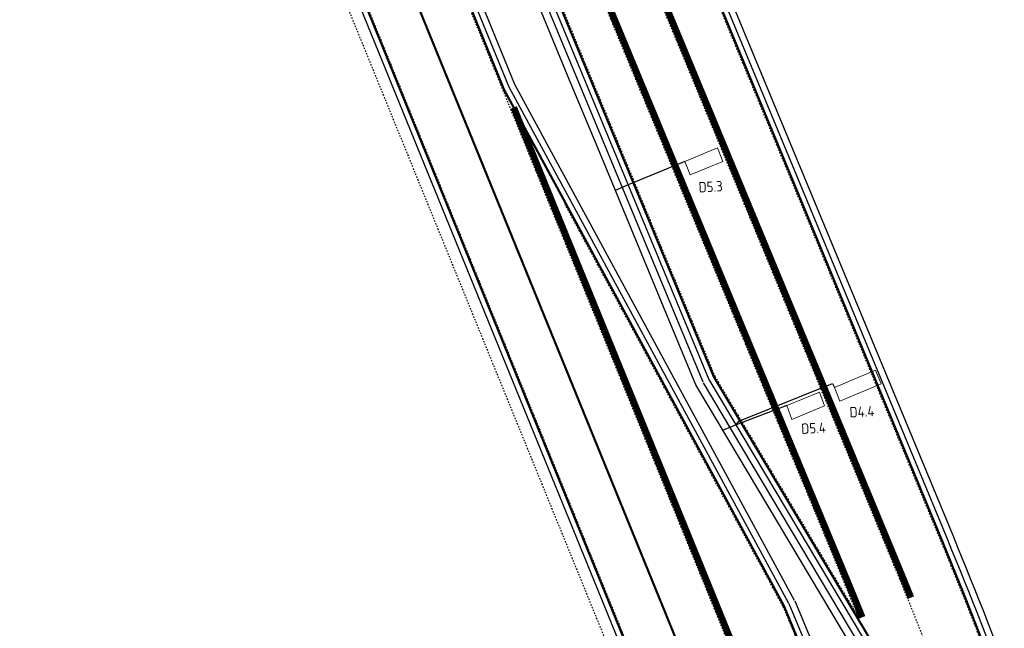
# Model space of a CAD drawing. Header units: metres. Extents: x 144112 to 146497, y 457631 to 458575.
# Tile 43 of 59: x 146240 to 146306, y 458306 to 458347. Entities that reach past the tile are written whole.
import ezdxf
from ezdxf.enums import TextEntityAlignment as Align

# ---------------------------------------------------------------- set-up
doc = ezdxf.new("R2010")
doc.units = ezdxf.units.M
doc.header["$LTSCALE"] = 0.25
for name, pattern in [('STIPPELFIJN', [0.375, 0.25, -0.125]), ('VW-1-3_STREEP', [4, 1, -3]), ('VW-3-3_STREEP', [6, 3, -3]), ('VW-3-9_STREEP', [12, 3, -9])]:
    doc.linetypes.add(name, pattern=pattern)
for name, color, linetype in [('KABEL-500', 3, 'CONTINUOUS'), ('ONDERGROND', 7, 'CONTINUOUS'), ('VRI - uitslijper', 1, 'CONTINUOUS'), ('VRI131 lussen$0$LUS-T-CODE', 1, 'CONTINUOUS'), ('WEG-NW-BANDEN', 7, 'CONTINUOUS'), ('WEG-NW-MARKERING', 7, 'STIPPELFIJN'), ('WEG-NW-MARKERING 1-3 STREEP BLOK 45CM', 7, 'VW-1-3_STREEP'), ('WEG-NW-MARKERING 3-3 STREEP DIK 15', 7, 'VW-3-3_STREEP'), ('WEG-NW-MARKERING 3-9 STREEP DIK 15', 7, 'VW-3-9_STREEP'), ('WEG-NW-MARKERING DOORGETROKKEN DIK 15', 7, 'CONTINUOUS'), ('WEG-NW-VERHARDEBERM', 42, 'STIPPELFIJN'), ('WEG-NW-VERHARDING', 42, 'CONTINUOUS')]:
    doc.layers.add(name, color=color, linetype=linetype)
doc.layers.add('LUSSEN', color=7, linetype='CONTINUOUS', lineweight=0)
doc.styles.add('VRI131 lussen$0$I020-1', font='ISO', dxfattribs={"height": 2})

# ---------------------------------------------------------------- blocks, each defined once
blk = doc.blocks.new('N237_ondergrond1')
at = {"layer": 'WEG-NW-BANDEN', "color": 8, "flags": 128}
for points in [[(146309.575, 458294.253), (146307.125, 458300.901, 0.009942), (146302.713, 458312.174), (146281.628, 458363.053), (146264.879, 458407.779, -0.093063), (146263.955, 458413.072, -0.093063)], [(146309.575, 458294.253), (146307.125, 458300.901, 0.009942), (146302.713, 458312.174), (146281.628, 458363.053), (146264.879, 458407.779, -0.093063), (146263.955, 458413.072, -0.093063)], [(146273.085, 458342.761), (146269.079, 458352.593, -0.018272), (146254.134, 458393.489), (146250.117, 458405.864)], [(146273.085, 458342.761), (146269.079, 458352.593, -0.018272), (146254.134, 458393.489), (146250.117, 458405.864)], [(146285.805, 458322.608), (146296.99, 458303.832, -0.005284), (146299.215, 458297.986), (146302.111, 458290.127, -1), (146299.68, 458289.231, -1)], [(146285.805, 458322.608), (146296.99, 458303.832, -0.005284), (146299.215, 458297.986), (146302.111, 458290.127, -1), (146299.68, 458289.231, -1)], [(146291.993, 458307.874), (146296.214, 458297.689, -0.001977), (146299.675, 458289.244, -0.001977)], [(146291.993, 458307.874), (146296.214, 458297.689, -0.001977), (146299.675, 458289.244, -0.001977)]]:
    blk.add_lwpolyline(points, format="xyb", dxfattribs=at)
for points in [[(146252.561, 458407.511), (146270.807, 458358.786), (146285.776, 458322.665)], [(146252.561, 458407.511), (146270.807, 458358.786), (146285.776, 458322.665)], [(146291.973, 458307.915), (146273.085, 458342.761)], [(146291.973, 458307.915), (146273.085, 458342.761)]]:
    blk.add_lwpolyline(points, dxfattribs=at)
at = {"layer": 'WEG-NW-MARKERING', "color": 8, "flags": 128}
for points in [[(146252.051, 458411.409), (146271.635, 458359.112), (146286.586, 458323.036)], [(146252.051, 458411.409), (146271.635, 458359.112), (146286.586, 458323.036)], [(146291.18, 458307.512), (146276.466, 458334.657)], [(146291.18, 458307.512), (146276.466, 458334.657)], [(146286.586, 458323.036), (146296.328, 458306.682)], [(146286.586, 458323.036), (146296.328, 458306.682)]]:
    blk.add_lwpolyline(points, dxfattribs=at)
for points in [[(146316.909, 458271.78), (146306.29, 458300.593, 0.009942), (146301.891, 458311.833), (146280.8, 458362.726), (146263.869, 458407.937)], [(146316.909, 458271.78), (146306.29, 458300.593, 0.009942), (146301.891, 458311.833), (146280.8, 458362.726), (146263.869, 458407.937)], [(146362.283, 458060.011), (146355.356, 458097.403, 0.050978), (146312.487, 458243.7), (146268.255, 458352.257, -0.018272), (146253.287, 458393.214), (146248.864, 458406.844)], [(146362.283, 458060.011), (146355.356, 458097.403, 0.050978), (146312.487, 458243.7), (146268.255, 458352.257, -0.018272), (146253.287, 458393.214), (146248.864, 458406.844)], [(146313.578, 458270.553), (146302.959, 458299.365, 0.009942), (146298.612, 458310.474), (146277.497, 458361.424), (146260.545, 458406.692)], [(146313.578, 458270.553), (146302.959, 458299.365, 0.009942), (146298.612, 458310.474), (146277.497, 458361.424), (146260.545, 458406.692)], [(146296.328, 458306.682, 0.002216), (146295.332, 458309.115), (146274.194, 458360.121), (146257.25, 458405.367)], [(146296.328, 458306.682, 0.002216), (146295.332, 458309.115), (146274.194, 458360.121), (146257.25, 458405.367)], [(146356.039, 458058.854), (146349.112, 458096.246, 0.050978), (146306.607, 458241.304), (146262.374, 458349.861, -0.018272), (146247.247, 458391.254)], [(146356.039, 458058.854), (146349.112, 458096.246, 0.050978), (146306.607, 458241.304), (146262.374, 458349.861, -0.018272), (146247.247, 458391.254)], [(146291.18, 458307.512), (146295.392, 458297.348, -0.001977), (146298.85, 458288.91)], [(146291.18, 458307.512), (146295.392, 458297.348, -0.001977), (146298.85, 458288.91)], [(146291.18, 458307.512), (146295.392, 458297.348, -0.001977), (146298.85, 458288.91)], [(146291.18, 458307.512), (146295.392, 458297.348, -0.001977), (146298.85, 458288.91)]]:
    blk.add_lwpolyline(points, format="xyb", dxfattribs=at)
at = {"layer": 'WEG-NW-MARKERING 1-3 STREEP BLOK 45CM', "color": 8, "ltscale": 0.25, "const_width": 0.45, "flags": 128}
for points in [[(146299.828, 458308.097, 0.002216), (146298.82, 458310.56), (146277.706, 458361.506), (146273.67, 458372.283)], [(146299.828, 458308.097, 0.002216), (146298.82, 458310.56), (146277.706, 458361.506), (146273.67, 458372.283)], [(146296.536, 458306.767, 0.002216), (146295.54, 458309.201), (146274.403, 458360.204), (146270.346, 458371.038)], [(146296.536, 458306.767, 0.002216), (146295.54, 458309.201), (146274.403, 458360.204), (146270.346, 458371.038)]]:
    blk.add_lwpolyline(points, format="xyb", dxfattribs=at)
blk.add_lwpolyline([(146291.182, 458296.584), (146273, 458341.209)], dxfattribs=at)
blk.add_lwpolyline([(146291.182, 458296.584), (146273, 458341.209)], dxfattribs=at)
at = {"layer": 'WEG-NW-MARKERING 3-3 STREEP DIK 15', "color": 8, "ltscale": 0.25, "const_width": 0.15, "flags": 128}
for points in [[(146263.156, 458412.168, 0.078076), (146264.116, 458407.493), (146280.869, 458362.754), (146301.961, 458311.862, -0.009942), (146306.36, 458300.619), (146309.587, 458291.865)], [(146263.156, 458412.168, 0.078076), (146264.116, 458407.493), (146280.869, 458362.754), (146301.961, 458311.862, -0.009942), (146306.36, 458300.619), (146309.587, 458291.865)], [(146355.966, 458058.84), (146349.038, 458096.233, 0.050978), (146306.537, 458241.275), (146262.305, 458349.833, -0.018272), (146247.176, 458391.231), (146246.403, 458393.727, 0.186142), (146239.711, 458402.197, 0.186142)], [(146355.966, 458058.84), (146349.038, 458096.233, 0.050978), (146306.537, 458241.275), (146262.305, 458349.833, -0.018272), (146247.176, 458391.231), (146246.403, 458393.727, 0.186142), (146239.711, 458402.197, 0.186142)]]:
    blk.add_lwpolyline(points, format="xyb", dxfattribs=at)
at = {"layer": 'WEG-NW-MARKERING 3-9 STREEP DIK 15', "color": 8, "ltscale": 0.25, "const_width": 0.15, "flags": 128}
blk.add_lwpolyline([(146359.161, 458059.432), (146352.234, 458096.825, 0.050978), (146309.547, 458242.502), (146265.315, 458351.059, -0.018272), (146250.267, 458392.234, -0.018272)], format="xyb", dxfattribs=at)
blk.add_lwpolyline([(146359.161, 458059.432), (146352.234, 458096.825, 0.050978), (146309.547, 458242.502), (146265.315, 458351.059, -0.018272), (146250.267, 458392.234, -0.018272)], format="xyb", dxfattribs=at)
at = {"layer": 'WEG-NW-MARKERING DOORGETROKKEN DIK 15', "color": 8, "const_width": 0.15, "flags": 128}
blk.add_lwpolyline([(146253.573, 458407.13), (146271.565, 458359.085), (146286.519, 458323.002), (146296.263, 458306.644)], dxfattribs=at)
blk.add_lwpolyline([(146253.573, 458407.13), (146271.565, 458359.085), (146286.519, 458323.002), (146296.263, 458306.644)], dxfattribs=at)
for points in [[(146272.347, 458342.412), (146268.325, 458352.286, -0.018272), (146253.359, 458393.237), (146249.327, 458405.659)], [(146272.347, 458342.412), (146268.325, 458352.286, -0.018272), (146253.359, 458393.237), (146249.327, 458405.659)], [(146272.347, 458342.412), (146291.247, 458307.544), (146295.461, 458297.377, -0.001977), (146298.919, 458288.938, -0.001977)], [(146272.347, 458342.412), (146291.247, 458307.544), (146295.461, 458297.377, -0.001977), (146298.919, 458288.938, -0.001977)], [(146298.915, 458288.949, 1.000213), (146302.876, 458290.41), (146297.725, 458304.189), (146286.505, 458323.025)], [(146298.915, 458288.949, 1.000213), (146302.876, 458290.41), (146297.725, 458304.189), (146286.505, 458323.025)]]:
    blk.add_lwpolyline(points, format="xyb", dxfattribs=at)
at = {"layer": 'WEG-NW-VERHARDEBERM', "color": 8, "flags": 128}
blk.add_lwpolyline([(146353.746, 458064.371), (146347.883, 458096.019, 0.050978), (146305.449, 458240.832), (146261.217, 458349.39, -0.018272), (146246.059, 458390.868), (146245.032, 458394.03)], format="xyb", dxfattribs=at)
blk.add_lwpolyline([(146353.746, 458064.371), (146347.883, 458096.019, 0.050978), (146305.449, 458240.832), (146261.217, 458349.39, -0.018272), (146246.059, 458390.868), (146245.032, 458394.03)], format="xyb", dxfattribs=at)
at = {"layer": 'WEG-NW-VERHARDING', "color": 8, "flags": 128}
for points in [[(146309.162, 458294.101), (146306.712, 458300.749, 0.009942), (146302.307, 458312.005), (146281.218, 458362.891), (146264.467, 458407.625, -0.397446), (146272.454, 458426.606), (146274.145, 458427.353)], [(146309.162, 458294.101), (146306.712, 458300.749, 0.009942), (146302.307, 458312.005), (146281.218, 458362.891), (146264.467, 458407.625, -0.397446), (146272.454, 458426.606), (146274.145, 458427.353)], [(146272.687, 458342.573), (146268.672, 458352.427, -0.018272), (146253.715, 458393.353), (146249.693, 458405.745)], [(146272.687, 458342.573), (146268.672, 458352.427, -0.018272), (146253.715, 458393.353), (146249.693, 458405.745)], [(146354.537, 458064.492), (146348.67, 458096.164, 0.050978), (146306.19, 458241.134), (146261.958, 458349.692, -0.018272), (146246.819, 458391.115), (146245.789, 458394.288)], [(146354.537, 458064.492), (146348.67, 458096.164, 0.050978), (146306.19, 458241.134), (146261.958, 458349.692, -0.018272), (146246.819, 458391.115), (146245.789, 458394.288)], [(146286.183, 458322.833), (146297.386, 458304.027, -0.005314), (146299.628, 458298.138), (146302.524, 458290.279, -1), (146299.267, 458289.079)], [(146286.183, 458322.833), (146297.386, 458304.027, -0.005314), (146299.628, 458298.138), (146302.524, 458290.279, -1), (146299.267, 458289.079)], [(146291.586, 458307.705), (146295.807, 458297.52, -0.001977), (146299.267, 458289.079)], [(146291.586, 458307.705), (146295.807, 458297.52, -0.001977), (146299.267, 458289.079)], [(146291.586, 458307.705), (146295.807, 458297.52, -0.001977), (146299.267, 458289.079)], [(146291.586, 458307.705), (146295.807, 458297.52, -0.001977), (146299.267, 458289.079)]]:
    blk.add_lwpolyline(points, format="xyb", dxfattribs=at)
for points in [[(146251.63, 458411.251), (146271.216, 458358.947), (146286.183, 458322.833)], [(146251.63, 458411.251), (146271.216, 458358.947), (146286.183, 458322.833)], [(146291.586, 458307.705), (146272.687, 458342.573)], [(146291.586, 458307.705), (146272.687, 458342.573)]]:
    blk.add_lwpolyline(points, dxfattribs=at)

msp = doc.modelspace()

# ---------------------------------------------------------------- linework, layer by layer
at = {"layer": 'KABEL-500'}
msp.add_line((146280.737, 458335.974), (146279.861, 458335.611), dxfattribs=at)
at = {"layer": 'KABEL-500', "flags": 128}
for points in [[(146300.222, 458296.526), (146299.338, 458296.16), (146296.537, 458303.615), (146285.31, 458322.462), (146283.126, 458327.732), (146278.786, 458338.205), (146276.778, 458343.048), (146274.714, 458348.03), (146273.43, 458351.128), (146271.514, 458355.751), (146269.201, 458361.658), (146266.609, 458368.579), (146264.502, 458374.204), (146262.87, 458378.563), (146261.317, 458382.71), (146258.853, 458389.29), (146257.715, 458392.33), (146256.829, 458394.696)], [(146288.013, 458319.761), (146287.134, 458319.4)]]:
    msp.add_lwpolyline(points, dxfattribs=at)
at = {"layer": 'LUSSEN'}
for points in [[(146284.556, 458337.565), (146284.926, 458336.671), (146287.117, 458337.566), (146286.762, 458338.49)], [(146294.654, 458322.293), (146294.655, 458322.291), (146295.016, 458321.364), (146297.815, 458322.532), (146297.424, 458323.464)], [(146291.436, 458321.082), (146291.789, 458320.128), (146293.988, 458321.058), (146293.641, 458321.98)]]:
    msp.add_lwpolyline(points, close=True, dxfattribs=at)
at = {"layer": 'VRI - uitslijper'}
for p, q in [((146284.556, 458337.565), (146280.737, 458335.974)), ((146291.436, 458321.082), (146288.013, 458319.761))]:
    msp.add_line(p, q, dxfattribs=at)
at = {"layer": 'VRI - uitslijper', "flags": 128}
msp.add_lwpolyline([(146288.013, 458319.761), (146288.195, 458320.02), (146294.537, 458322.565), (146294.654, 458322.293)], dxfattribs=at)

# ---------------------------------------------------------------- block references
at = {"layer": 'ONDERGROND'}
msp.add_blockref('N237_ondergrond1', (0, 0), dxfattribs=at)

# ---------------------------------------------------------------- texts
at = {"layer": 'VRI131 lussen$0$LUS-T-CODE', "style": 'VRI131 lussen$0$I020-1'}
for tag, p in [('D5.3', (146286.3, 458335.858, 6.412)), ('D4.4', (146296.517, 458320.663, 6.412)), ('D5.4', (146293.248, 458319.547, 6.412))]:
    msp.add_attdef(tag, text='D', height=0.7, rotation=3.14343, dxfattribs=at).set_placement(p, align=Align.MIDDLE)

doc.saveas('drawing.dxf')
